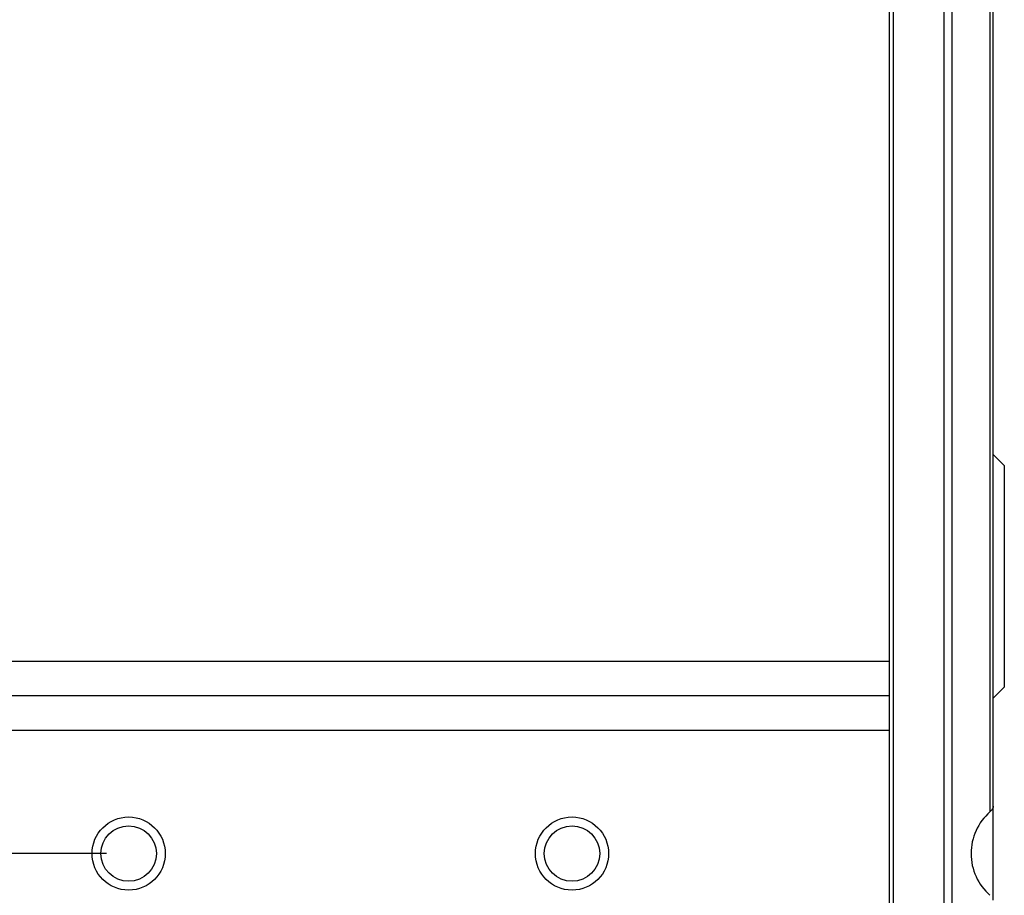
# Model space of a CAD drawing. Header units: millimetres. Extents: x 44 to 322, y 46 to 244.
# Tile 36 of 39: x 253 to 275, y 147 to 167. Entities that reach past the tile are written whole.
import ezdxf

# ---------------------------------------------------------------- set-up
doc = ezdxf.new("R2010")
doc.units = ezdxf.units.MM
doc.header["$LTSCALE"] = 23.1
doc.header["$PDMODE"] = 3
doc.header["$PDSIZE"] = 8
doc.layers.get('0').update_dxf_attribs({"linetype": 'CONTINUOUS'})
doc.layers.get('Defpoints').update_dxf_attribs({"linetype": 'CONTINUOUS'})
doc.layers.add('00_COMPONENTS', color=7, linetype='CONTINUOUS')
doc.layers.add('51__DRAFT_DIMS', color=7, linetype='CONTINUOUS')
doc.styles.get("Standard").update_dxf_attribs({"font": 'simfang.ttf'})
doc.dimstyles.new('DIMSTYLE_3', dxfattribs={"dimtxt": 3, "dimasz": 3, "dimexe": 2.5, "dimexo": 0.5, "dimgap": 0.75, "dimtad": 1, "dimlfac": 2, "dimdsep": 46, "dimtxsty": 'STANDARD', "dimblk": '_FILLED', "dimblk1": '_FILLED', "dimblk2": '_FILLED', "dimcen": 0.09, "dimclrt": 3, "dimazin": 2, "dimtp": 0.3, "dimtm": 0.3, "dimtfac": 1, "dimtofl": 0, "dimtmove": 0, "dimatfit": 3, "dimldrblk": '_FILLED', "dimfxl": 1, "dimtolj": 1, "dimarcsym": 0})

# ---------------------------------------------------------------- blocks, each defined once
blk = doc.blocks.new('_FILLED')
at = {"color": 0, "linetype": 'ByBlock'}
blk.add_solid([(0, 0), (-1, 0.1667), (-1, -0.1667)], dxfattribs=at)
blk = doc.blocks.new('*D12')
at = {"layer": '51__DRAFT_DIMS', "color": 0, "lineweight": -2}
for p, q in [((254.565, 188.302), (237.09, 188.302)), ((239.59, 185.302), (239.59, 151.302)), ((254.565, 148.302), (237.09, 148.302))]:
    blk.add_line(p, q, dxfattribs=at)
at = {"layer": 'Defpoints', "color": 0}
for p in [(255.065, 188.302), (239.59, 148.302), (255.065, 148.302)]:
    blk.add_point(p, dxfattribs=at)
at = {"layer": '51__DRAFT_DIMS', "color": 0, "linetype": 'ByBlock', "lineweight": -2, "xscale": 3, "yscale": 3, "zscale": 3}
for p, rotation in [((239.59, 188.302), 90), ((239.59, 148.302), 270)]:
    blk.add_blockref('_FILLED', p, dxfattribs=dict(at, rotation=rotation))
at = {"layer": '51__DRAFT_DIMS', "insert": (234.84, 168.258), "char_height": 3, "attachment_point": 2, "rotation": 90, "line_spacing_factor": 0.9}
blk.add_mtext('\\A1;80', dxfattribs=at)

msp = doc.modelspace()

# ---------------------------------------------------------------- linework, layer by layer
at = {"layer": '00_COMPONENTS'}
for p, q in [((272.2149, 194.8017), (272.2149, 136.3017)), ((272.3149, 136.3017), (272.3149, 194.8017)), ((273.4613, 136.3017), (273.4613, 194.7517)), ((273.6381, 136.3749), (273.6381, 194.7517)), ((274.4917, 187.3611), (274.4917, 149.2423)), ((274.5649, 147.2506), (274.5649, 187.2318)), ((274.8149, 157.0517), (274.5649, 157.3017)), ((274.8149, 157.0517), (274.8149, 152.0517)), ((244.0649, 152.6414), (272.2149, 152.6414)), ((274.8149, 152.0517), (274.5649, 151.8017)), ((272.2149, 151.8608), (245.1685, 151.8608)), ((244.0649, 151.0802), (272.2149, 151.0802))]:
    msp.add_line(p, q, dxfattribs=at)
for centre, radius in [((255.0649, 148.3017), 0.825), ((265.0649, 148.3017), 0.825), ((255.0649, 148.3017), 0.625), ((265.0649, 148.3017), 0.625)]:
    msp.add_circle(centre, radius, dxfattribs=at)
msp.add_ellipse((275.3149, 148.3017), major_axis=(1.25, 0), ratio=1, start_param=2.2897247, end_param=3.9934606, dxfattribs=at)
msp.add_open_spline([(274.5649, 149.3716), (274.5649, 149.361), (274.5559, 149.3107), (274.5216, 149.2685), (274.4917, 149.2423)], degree=3, knots=[0, 0, 0, 0, 0.210459, 1, 1, 1, 1], dxfattribs=at)

# ---------------------------------------------------------------- dimensions: what is measured, and where the dimension line sits
at = {"layer": '51__DRAFT_DIMS', "color": 8}
dim = msp.add_linear_dim(base=(239.59, 148.3017), p1=(255.0649, 188.3017), p2=(255.0649, 148.3017), angle=270, dimstyle='DIMSTYLE_3', override={"dimclrt": 256}, dxfattribs=at)
dim.commit()
dim.dimension.update_dxf_attribs({"geometry": '*D12', "text_midpoint": (239.59, 168.2578), "dimtype": 160})

doc.saveas('drawing.dxf')
